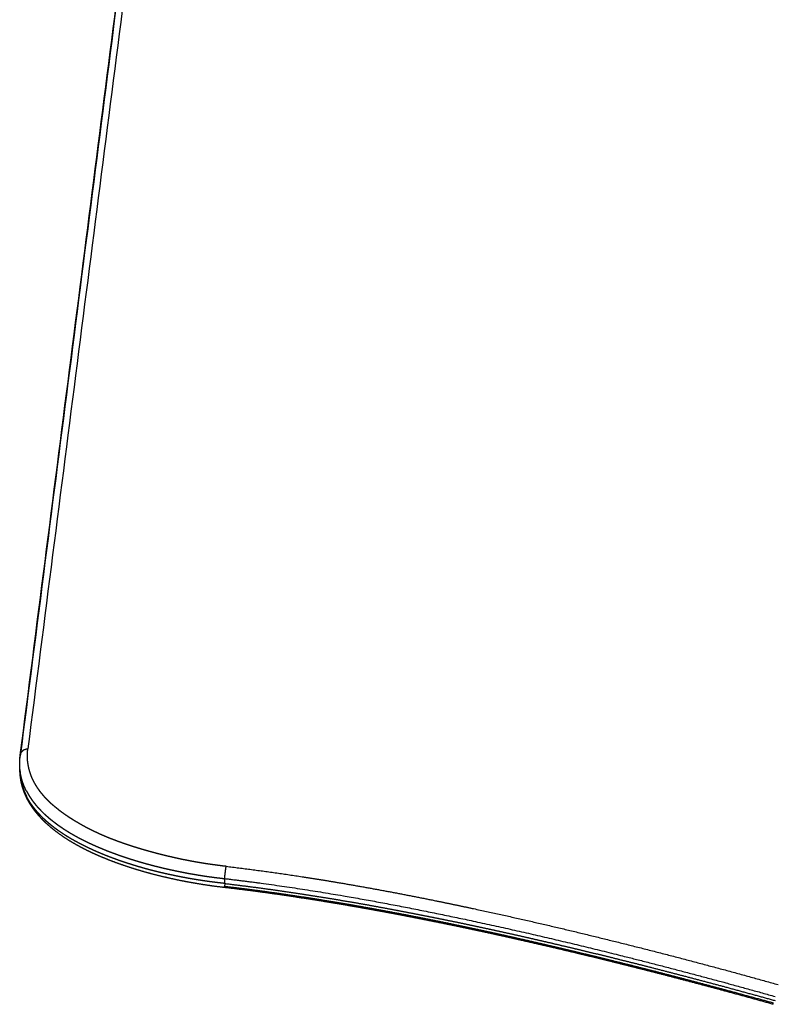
# Model space of a CAD drawing. Header units: millimetres. Extents: x -3355 to -830, y -2775 to -1049.
# Tile 64 of 103: x -1542 to -1445, y -1924 to -1797. Entities that reach past the tile are written whole.
import ezdxf

# ---------------------------------------------------------------- set-up
doc = ezdxf.new("R2010")
doc.units = ezdxf.units.MM
doc.layers.add('Make2D$Visible$Curvas', color=7, linetype='Continuous')

msp = doc.modelspace()

# ---------------------------------------------------------------- linework, layer by layer
at = {"layer": 'Make2D$Visible$Curvas', "color": 253, "lineweight": -3, "true_color": 0x98aaaf}
for points, weights, degree in [([(-1516.67, -1698.82), (-1541.19, -1890.58)], [6595.36375986, 6293.66865644], 1), ([(-1517.62, -1699.76), (-1542.18, -1891.54)], [6595.83682732, 6294.14057749], 1), ([(-1542.17, -1891.4), (-1517.61, -1699.62)], [5418.11873037, 5677.82763944], 1), ([(-1542.23, -1892.87), (-1542.26, -1892.38), (-1542.24, -1891.89), (-1542.17, -1891.4)], [6292.14527071, 6292.78515498, 6293.4266518, 6294.07045212], 3), ([(-1542.18, -1891.54), (-1542.18, -1891.49), (-1542.18, -1891.43)], [6294.14057749, 6280.26520617, 6288.7723224], 2), ([(-1541.66, -1890.71), (-1542.12, -1890.94), (-1542.17, -1891.4)], [5682.72870704, 5387.32018719, 6294.07042327], 2), ([(-1541.66, -1890.71), (-1541.44, -1890.6), (-1541.19, -1890.58)], [5682.75372063, 5832.90213104, 6293.66865644], 2), ([(-1542.23, -1892.87), (-1542.23, -1892.87), (-1542.23, -1892.87), (-1542.23, -1892.87)], [6292.14069695, 6292.14216035, 6292.14362364, 6292.14508682], 3), ([(-1542.23, -1892.88), (-1542.23, -1892.87)], [6006.8653808, 6006.86248438], 1), ([(-1542.2, -1893.62), (-1542.23, -1892.99)], [6007.2369255, 6006.9198223], 1), ([(-1542.21, -1893.25), (-1542.21, -1893.37), (-1542.2, -1893.49), (-1542.2, -1893.62)], [6293.10977066, 6292.91760444, 6292.72528449, 6292.53289509], 3), ([(-1515.79, -1907.94), (-1515.82, -1907.31)], [6273.21276266, 6272.877937], 1), ([(-1515.84, -1908.3), (-1515.84, -1908.3), (-1515.83, -1908.3), (-1515.83, -1908.3)], [6274.55086128, 6274.551041, 6274.55122075, 6274.55140054], 3)]:
    msp.add_rational_spline(points, weights, degree=degree, dxfattribs=at)
for points, weights, knots in [([(-1542.24, -1892.73), (-1542.24, -1892.69), (-1542.24, -1892.64), (-1542.24, -1892.6), (-1542.24, -1892.5), (-1542.24, -1892.41), (-1542.24, -1892.32), (-1542.24, -1892.22), (-1542.23, -1892.13), (-1542.23, -1892.04), (-1542.22, -1891.95), (-1542.21, -1891.85), (-1542.2, -1891.76), (-1542.2, -1891.69), (-1542.19, -1891.62), (-1542.18, -1891.54)], [6292.3561769, 6292.4233055, 6292.4901131, 6292.55652872, 6292.70005085, 6292.84174229, 6292.98089059, 6293.1227887, 6293.26204199, 6293.39790183, 6293.54048621, 6293.67933269, 6293.81358671, 6293.9259305, 6294.03505868, 6294.14057749], [37.181109, 37.181109, 37.181109, 37.181109, 37.410672, 37.410672, 37.410672, 37.893972, 37.893972, 37.893972, 38.368797, 38.368797, 38.368797, 38.842289, 38.842289, 38.842289, 39.215086, 39.215086, 39.215086, 39.215086]), ([(-1515.62, -1905.73), (-1515.76, -1905.72), (-1515.91, -1905.7), (-1516.05, -1905.69), (-1516.33, -1905.65), (-1516.61, -1905.62), (-1516.9, -1905.58), (-1517.18, -1905.54), (-1517.46, -1905.5), (-1517.74, -1905.46), (-1518.02, -1905.42), (-1518.31, -1905.38), (-1518.6, -1905.33), (-1518.85, -1905.29), (-1519.11, -1905.25), (-1519.37, -1905.2), (-1519.63, -1905.16), (-1519.89, -1905.11), (-1520.16, -1905.06), (-1520.42, -1905.01), (-1520.67, -1904.96), (-1520.93, -1904.91), (-1520.97, -1904.9), (-1521.01, -1904.89), (-1521.05, -1904.89), (-1521.3, -1904.84), (-1521.55, -1904.78), (-1521.81, -1904.73), (-1522.08, -1904.67), (-1522.36, -1904.61), (-1522.63, -1904.54), (-1522.9, -1904.48), (-1523.18, -1904.42), (-1523.45, -1904.35), (-1523.71, -1904.29), (-1523.97, -1904.22), (-1524.22, -1904.16), (-1524.49, -1904.09), (-1524.75, -1904.02), (-1525.01, -1903.95), (-1525.3, -1903.87), (-1525.59, -1903.79), (-1525.88, -1903.71), (-1526.23, -1903.61), (-1526.57, -1903.51), (-1526.91, -1903.41), (-1526.94, -1903.4), (-1526.96, -1903.39), (-1526.99, -1903.38), (-1527.33, -1903.28), (-1527.67, -1903.17), (-1528.01, -1903.06), (-1528.2, -1903), (-1528.39, -1902.93), (-1528.58, -1902.87), (-1528.82, -1902.79), (-1529.07, -1902.7), (-1529.31, -1902.61), (-1529.55, -1902.53), (-1529.79, -1902.44), (-1530.02, -1902.35), (-1530.26, -1902.26), (-1530.49, -1902.17), (-1530.72, -1902.08), (-1530.94, -1901.99), (-1531.16, -1901.9), (-1531.37, -1901.81), (-1531.65, -1901.69), (-1531.92, -1901.57), (-1532.19, -1901.45), (-1532.25, -1901.42), (-1532.31, -1901.39), (-1532.37, -1901.36), (-1532.63, -1901.24), (-1532.9, -1901.11), (-1533.16, -1900.98), (-1533.22, -1900.95), (-1533.29, -1900.91), (-1533.36, -1900.88), (-1533.59, -1900.76), (-1533.82, -1900.63), (-1534.05, -1900.51), (-1534.27, -1900.39), (-1534.49, -1900.26), (-1534.71, -1900.13), (-1534.93, -1900.01), (-1535.14, -1899.88), (-1535.35, -1899.75), (-1535.52, -1899.64), (-1535.7, -1899.53), (-1535.87, -1899.42), (-1536.05, -1899.29), (-1536.24, -1899.17), (-1536.42, -1899.04), (-1536.54, -1898.95), (-1536.67, -1898.87), (-1536.79, -1898.78), (-1536.96, -1898.65), (-1537.13, -1898.52), (-1537.29, -1898.39), (-1537.43, -1898.28), (-1537.56, -1898.18), (-1537.69, -1898.07), (-1537.84, -1897.94), (-1537.98, -1897.82), (-1538.12, -1897.7), (-1538.26, -1897.57), (-1538.39, -1897.45), (-1538.52, -1897.32), (-1538.65, -1897.2), (-1538.77, -1897.07), (-1538.89, -1896.94), (-1538.96, -1896.87), (-1539.02, -1896.8), (-1539.09, -1896.72), (-1539.21, -1896.58), (-1539.33, -1896.44), (-1539.45, -1896.3), (-1539.55, -1896.16), (-1539.66, -1896.03), (-1539.75, -1895.89), (-1539.86, -1895.74), (-1539.95, -1895.6), (-1540.05, -1895.45), (-1540.07, -1895.41), (-1540.1, -1895.37), (-1540.12, -1895.33), (-1540.21, -1895.18), (-1540.3, -1895.02), (-1540.39, -1894.87), (-1540.47, -1894.71), (-1540.54, -1894.55), (-1540.62, -1894.39), (-1540.69, -1894.23), (-1540.75, -1894.08), (-1540.81, -1893.91), (-1540.84, -1893.83), (-1540.87, -1893.75), (-1540.89, -1893.67), (-1540.94, -1893.53), (-1540.98, -1893.38), (-1541.02, -1893.24), (-1541.06, -1893.08), (-1541.1, -1892.93), (-1541.12, -1892.77), (-1541.15, -1892.62), (-1541.18, -1892.46), (-1541.2, -1892.3), (-1541.22, -1892.13), (-1541.23, -1891.96), (-1541.24, -1891.78), (-1541.24, -1891.59), (-1541.24, -1891.39), (-1541.24, -1891.19), (-1541.23, -1890.99), (-1541.21, -1890.78), (-1541.19, -1890.58)], [6273.27150209, 6273.26106618, 6273.25156406, 6273.24305128, 6273.22681378, 6273.21417337, 6273.20552218, 6273.19709632, 6273.19245457, 6273.19199634, 6273.19154618, 6273.19513339, 6273.20317346, 6273.21031908, 6273.22088892, 6273.23504926, 6273.2492096, 6273.26696068, 6273.28841778, 6273.30925402, 6273.33358485, 6273.36146687, 6273.36553144, 6273.36967139, 6273.3738867, 6273.40218782, 6273.43388988, 6273.4689589, 6273.50698329, 6273.5489951, 6273.59486715, 6273.6407392, 6273.69047138, 6273.7438815, 6273.79499841, 6273.84948373, 6273.9071323, 6273.96650502, 6274.02923306, 6274.09504566, 6274.16852327, 6274.24588829, 6274.32697721, 6274.42700274, 6274.53269555, 6274.64371422, 6274.65189983, 6274.66011438, 6274.66835769, 6274.78239949, 6274.90194838, 6275.02651875, 6275.09799009, 6275.17115064, 6275.24605926, 6275.34444024, 6275.4458355, 6275.55040719, 6275.65582926, 6275.7644798, 6275.87655485, 6275.9887513, 6276.1043798, 6276.22366456, 6276.33881716, 6276.45735971, 6276.57925668, 6276.73631657, 6276.89894376, 6277.06710612, 6277.1048158, 6277.14280402, 6277.18106995, 6277.35339883, 6277.53135654, 6277.7148957, 6277.76340645, 6277.81230987, 6277.86160288, 6278.03203829, 6278.20712784, 6278.38677314, 6278.56469048, 6278.74707636, 6278.93387885, 6279.11912525, 6279.30871485, 6279.50264132, 6279.66605212, 6279.83247464, 6280.00174857, 6280.18658892, 6280.37482978, 6280.56622201, 6280.70082201, 6280.83697975, 6280.97458624, 6281.16835373, 6281.36499537, 6281.5641731, 6281.73067114, 6281.89894504, 6282.0687403, 6282.25854971, 6282.45026069, 6282.64348348, 6282.83708463, 6283.03220327, 6283.22841434, 6283.4249953, 6283.62267252, 6283.82098937, 6283.93686813, 6284.05298571, 6284.16933217, 6284.39123178, 6284.61396145, 6284.8374859, 6285.04987756, 6285.26298736, 6285.47681773, 6285.70455375, 6285.933107, 6286.16251665, 6286.22443636, 6286.28641718, 6286.34846049, 6286.59129183, 6286.83507892, 6287.07991721, 6287.32550568, 6287.5721521, 6287.81996965, 6288.06770123, 6288.31660343, 6288.56680171, 6288.69176303, 6288.81704138, 6288.94267376, 6289.16735787, 6289.39317418, 6289.62033859, 6289.85682563, 6290.09477405, 6290.33441327, 6290.5740525, 6290.81538289, 6291.05863028, 6291.31988729, 6291.58335499, 6291.84867244, 6292.14700911, 6292.44768495, 6292.7501566, 6293.05469218, 6293.36104791, 6293.66865644], [0, 0, 0, 0, 0.384194, 0.384194, 0.384194, 1.134077, 1.134077, 1.134077, 1.88702, 1.88702, 1.88702, 2.64962, 2.64962, 2.64962, 3.346777, 3.346777, 3.346777, 4.059696, 4.059696, 4.059696, 4.763995, 4.763995, 4.763995, 4.86747, 4.86747, 4.86747, 5.566416, 5.566416, 5.566416, 6.330419, 6.330419, 6.330419, 7.098007, 7.098007, 7.098007, 7.833362, 7.833362, 7.833362, 8.588803, 8.588803, 8.588803, 9.427116, 9.427116, 9.427116, 10.451836, 10.451836, 10.451836, 10.526931, 10.526931, 10.526931, 11.558787, 11.558787, 11.558787, 12.144481, 12.144481, 12.144481, 12.907937, 12.907937, 12.907937, 13.673058, 13.673058, 13.673058, 14.436706, 14.436706, 14.436706, 15.173709, 15.173709, 15.173709, 16.124894, 16.124894, 16.124894, 16.338587, 16.338587, 16.338587, 17.303762, 17.303762, 17.303762, 17.559762, 17.559762, 17.559762, 18.448769, 18.448769, 18.448769, 19.336279, 19.336279, 19.336279, 20.224956, 20.224956, 20.224956, 20.981079, 20.981079, 20.981079, 21.812779, 21.812779, 21.812779, 22.400278, 22.400278, 22.400278, 23.229525, 23.229525, 23.229525, 23.922982, 23.922982, 23.922982, 24.696391, 24.696391, 24.696391, 25.467101, 25.467101, 25.467101, 26.232604, 26.232604, 26.232604, 26.675982, 26.675982, 26.675982, 27.51416, 27.51416, 27.51416, 28.302904, 28.302904, 28.302904, 29.136566, 29.136566, 29.136566, 29.360684, 29.360684, 29.360684, 30.235218, 30.235218, 30.235218, 31.109768, 31.109768, 31.109768, 31.983524, 31.983524, 31.983524, 32.420402, 32.420402, 32.420402, 33.204005, 33.204005, 33.204005, 34.025011, 34.025011, 34.025011, 34.853877, 34.853877, 34.853877, 35.755023, 35.755023, 35.755023, 36.781096, 36.781096, 36.781096, 37.826086, 37.826086, 37.826086, 37.826086]), ([(-1541.39, -1895.99), (-1541.39, -1895.98), (-1541.4, -1895.97), (-1541.4, -1895.96), (-1541.44, -1895.88), (-1541.48, -1895.8), (-1541.52, -1895.72), (-1541.55, -1895.65), (-1541.59, -1895.57), (-1541.62, -1895.49), (-1541.66, -1895.41), (-1541.69, -1895.33), (-1541.72, -1895.26), (-1541.75, -1895.18), (-1541.78, -1895.1), (-1541.81, -1895.02), (-1541.83, -1894.94), (-1541.86, -1894.86), (-1541.89, -1894.79), (-1541.91, -1894.71), (-1541.93, -1894.63), (-1541.96, -1894.55), (-1541.96, -1894.54), (-1541.96, -1894.53), (-1541.97, -1894.51), (-1541.99, -1894.45), (-1542, -1894.38), (-1542.02, -1894.32), (-1542.04, -1894.24), (-1542.06, -1894.16), (-1542.07, -1894.09), (-1542.09, -1894.01), (-1542.11, -1893.94), (-1542.12, -1893.86), (-1542.13, -1893.79), (-1542.15, -1893.71), (-1542.16, -1893.64), (-1542.17, -1893.57), (-1542.18, -1893.5), (-1542.19, -1893.43), (-1542.2, -1893.35), (-1542.2, -1893.28), (-1542.21, -1893.21), (-1542.22, -1893.14), (-1542.22, -1893.07), (-1542.23, -1893), (-1542.23, -1892.96), (-1542.23, -1892.92), (-1542.23, -1892.88)], [6287.34677715, 6287.36281219, 6287.37887224, 6287.39495571, 6287.51410542, 6287.63454047, 6287.75560394, 6287.87640856, 6287.99783877, 6288.11922856, 6288.2409442, 6288.36261906, 6288.4835705, 6288.60619014, 6288.72806612, 6288.84847789, 6288.9705455, 6289.09110819, 6289.20940824, 6289.33127703, 6289.45074443, 6289.56697735, 6289.58829277, 6289.6094994, 6289.6305921, 6289.73244763, 6289.83167456, 6289.92849238, 6290.05148035, 6290.17058045, 6290.28625505, 6290.40513368, 6290.5203946, 6290.63255398, 6290.74773979, 6290.85965461, 6290.96886975, 6291.08221629, 6291.19265519, 6291.30083565, 6291.41101255, 6291.51884704, 6291.6250333, 6291.73345788, 6291.84016415, 6291.94589743, 6292.00819652, 6292.07015793, 6292.13193482], [31.386355, 31.386355, 31.386355, 31.386355, 31.443022, 31.443022, 31.443022, 31.869789, 31.869789, 31.869789, 32.297967, 32.297967, 32.297967, 32.725027, 32.725027, 32.725027, 33.150938, 33.150938, 33.150938, 33.570567, 33.570567, 33.570567, 33.984808, 33.984808, 33.984808, 34.058358, 34.058358, 34.058358, 34.402276, 34.402276, 34.402276, 34.814284, 34.814284, 34.814284, 35.212142, 35.212142, 35.212142, 35.597745, 35.597745, 35.597745, 35.977703, 35.977703, 35.977703, 36.348232, 36.348232, 36.348232, 36.714519, 36.714519, 36.714519, 36.92673, 36.92673, 36.92673, 36.92673]), ([(-1542.2, -1893.62), (-1542.19, -1893.77), (-1542.18, -1893.93), (-1542.16, -1894.08), (-1542.13, -1894.35), (-1542.08, -1894.63), (-1542.02, -1894.9), (-1541.98, -1895.09), (-1541.93, -1895.27), (-1541.87, -1895.46), (-1541.86, -1895.48), (-1541.85, -1895.5), (-1541.85, -1895.53), (-1541.78, -1895.73), (-1541.71, -1895.93), (-1541.62, -1896.13), (-1541.54, -1896.33), (-1541.45, -1896.52), (-1541.36, -1896.71)], [6292.53010845, 6292.29537501, 6292.06053951, 6291.8257441, 6291.39937711, 6290.97314088, 6290.5479085, 6290.26012803, 6289.97280791, 6289.6862414, 6289.65078664, 6289.6153441, 6289.57991388, 6289.26406083, 6288.94918636, 6288.63538664, 6288.3362346, 6288.03805912, 6287.7409607], [2.282858, 2.282858, 2.282858, 2.282858, 3.084169, 3.084169, 3.084169, 4.546088, 4.546088, 4.546088, 5.539847, 5.539847, 5.539847, 5.663017, 5.663017, 5.663017, 6.763463, 6.763463, 6.763463, 7.81758, 7.81758, 7.81758, 7.81758]), ([(-1515.85, -1908.46), (-1516.66, -1908.37), (-1517.48, -1908.26), (-1518.28, -1908.14), (-1519.07, -1908.02), (-1519.85, -1907.89), (-1520.62, -1907.74), (-1521.4, -1907.6), (-1522.16, -1907.44), (-1522.91, -1907.27), (-1523.67, -1907.1), (-1524.41, -1906.92), (-1525.14, -1906.73), (-1525.86, -1906.54), (-1526.58, -1906.33), (-1527.28, -1906.12), (-1527.98, -1905.9), (-1528.66, -1905.68), (-1529.33, -1905.44), (-1530, -1905.21), (-1530.65, -1904.96), (-1531.27, -1904.7), (-1531.9, -1904.44), (-1532.51, -1904.18), (-1533.1, -1903.9), (-1533.69, -1903.62), (-1534.26, -1903.33), (-1534.8, -1903.03), (-1535.34, -1902.73), (-1535.86, -1902.42), (-1536.35, -1902.1), (-1536.85, -1901.77), (-1537.31, -1901.44), (-1537.75, -1901.1), (-1538.19, -1900.75), (-1538.6, -1900.4), (-1538.99, -1900.03), (-1539.37, -1899.66), (-1539.72, -1899.28), (-1540.04, -1898.89), (-1540.36, -1898.5), (-1540.65, -1898.1), (-1540.9, -1897.69), (-1541.16, -1897.27), (-1541.38, -1896.85), (-1541.56, -1896.41), (-1541.75, -1895.97), (-1541.89, -1895.52), (-1542, -1895.06), (-1542.11, -1894.58), (-1542.17, -1894.11), (-1542.2, -1893.63), (-1542.2, -1893.62), (-1542.2, -1893.62), (-1542.2, -1893.62)], [6274.02393208, 6273.97456112, 6273.9545162, 6273.96415577, 6273.97354406, 6274.01109233, 6274.07685096, 6274.14245527, 6274.23613076, 6274.35763029, 6274.47884696, 6274.62775397, 6274.80379287, 6274.97975598, 6275.18281487, 6275.41209201, 6275.64161904, 6275.89740446, 6276.17825137, 6276.45971594, 6276.7663327, 6277.09659619, 6277.42795431, 6277.7831029, 6278.160239, 6278.53909973, 6278.94016431, 6279.36133053, 6279.78451826, 6280.22809177, 6280.68963183, 6281.15329029, 6281.63532877, 6282.13297318, 6282.63297809, 6283.14923963, 6283.67860702, 6284.21029743, 6284.75598343, 6285.3122793, 6285.87082026, 6286.44088821, 6287.01931666, 6287.59844298, 6288.1863201, 6288.78071184, 6289.38875002, 6290.0030395, 6290.6224059, 6291.25523467, 6291.89177313, 6292.53161218, 6292.5321713, 6292.53273042, 6292.53328954], [0.978776, 0.978776, 0.978776, 0.978776, 3.143626, 3.143626, 3.143626, 5.251785, 5.251785, 5.251785, 7.35507, 7.35507, 7.35507, 9.453442, 9.453442, 9.453442, 11.550909, 11.550909, 11.550909, 13.650651, 13.650651, 13.650651, 15.754999, 15.754999, 15.754999, 17.866316, 17.866316, 17.866316, 19.987304, 19.987304, 19.987304, 22.11853, 22.11853, 22.11853, 24.259665, 24.259665, 24.259665, 26.411147, 26.411147, 26.411147, 28.572238, 28.572238, 28.572238, 30.742011, 30.742011, 30.742011, 32.914002, 32.914002, 32.914002, 35.135333, 35.135333, 35.135333, 37.404549, 37.404549, 37.404549, 37.406533, 37.406533, 37.406533, 37.406533]), ([(-1541.39, -1895.99), (-1541.35, -1896.05), (-1541.32, -1896.12), (-1541.28, -1896.18), (-1541.24, -1896.26), (-1541.2, -1896.34), (-1541.16, -1896.41), (-1541.11, -1896.49), (-1541.07, -1896.56), (-1541.02, -1896.63), (-1541, -1896.68), (-1540.97, -1896.72), (-1540.94, -1896.76), (-1540.9, -1896.83), (-1540.86, -1896.9), (-1540.81, -1896.96), (-1540.77, -1897.02), (-1540.73, -1897.09), (-1540.68, -1897.15), (-1540.64, -1897.21), (-1540.59, -1897.27), (-1540.55, -1897.34), (-1540.5, -1897.4), (-1540.45, -1897.46), (-1540.41, -1897.52), (-1540.4, -1897.53), (-1540.39, -1897.54), (-1540.38, -1897.56), (-1540.33, -1897.62), (-1540.28, -1897.68), (-1540.23, -1897.74), (-1540.18, -1897.8), (-1540.13, -1897.86), (-1540.08, -1897.92), (-1540.02, -1897.99), (-1539.97, -1898.05), (-1539.91, -1898.11), (-1539.86, -1898.17), (-1539.8, -1898.23), (-1539.74, -1898.3), (-1539.7, -1898.34), (-1539.65, -1898.39), (-1539.61, -1898.44), (-1539.5, -1898.55), (-1539.38, -1898.67), (-1539.26, -1898.79), (-1539.14, -1898.91), (-1539.01, -1899.03), (-1538.87, -1899.15), (-1538.73, -1899.27), (-1538.59, -1899.4), (-1538.44, -1899.53), (-1538.29, -1899.65), (-1538.13, -1899.78), (-1537.96, -1899.91), (-1537.79, -1900.04), (-1537.62, -1900.17), (-1537.44, -1900.31), (-1537.4, -1900.34), (-1537.35, -1900.37), (-1537.31, -1900.4), (-1537.2, -1900.48), (-1537.08, -1900.56), (-1536.96, -1900.64), (-1536.84, -1900.72), (-1536.72, -1900.81), (-1536.6, -1900.89), (-1536.47, -1900.97), (-1536.35, -1901.05), (-1536.22, -1901.13), (-1536.09, -1901.21), (-1535.96, -1901.29), (-1535.83, -1901.37), (-1535.7, -1901.45), (-1535.57, -1901.52), (-1535.44, -1901.6), (-1535.3, -1901.68), (-1535.17, -1901.75), (-1535.03, -1901.83), (-1534.9, -1901.9), (-1534.76, -1901.98), (-1534.62, -1902.05), (-1534.49, -1902.12), (-1534.35, -1902.2), (-1534.21, -1902.27), (-1534.07, -1902.34), (-1533.93, -1902.41), (-1533.79, -1902.48), (-1533.66, -1902.54), (-1533.53, -1902.6), (-1533.41, -1902.66), (-1533.24, -1902.74), (-1533.08, -1902.81), (-1532.92, -1902.89), (-1532.85, -1902.92), (-1532.79, -1902.95), (-1532.72, -1902.98), (-1532.56, -1903.05), (-1532.4, -1903.12), (-1532.24, -1903.19), (-1532.08, -1903.26), (-1531.92, -1903.33), (-1531.76, -1903.39), (-1531.6, -1903.46), (-1531.44, -1903.53), (-1531.29, -1903.59), (-1531.13, -1903.65), (-1530.97, -1903.72), (-1530.81, -1903.78), (-1530.65, -1903.84), (-1530.49, -1903.9), (-1530.33, -1903.96), (-1530.32, -1903.96), (-1530.32, -1903.97), (-1530.31, -1903.97), (-1530.18, -1904.02), (-1530.05, -1904.06), (-1529.93, -1904.11), (-1529.79, -1904.16), (-1529.66, -1904.21), (-1529.52, -1904.26), (-1529.39, -1904.3), (-1529.26, -1904.35), (-1529.13, -1904.39), (-1529, -1904.44), (-1528.86, -1904.49), (-1528.73, -1904.53), (-1528.6, -1904.58), (-1528.46, -1904.62), (-1528.33, -1904.66), (-1528.19, -1904.71), (-1528.06, -1904.75), (-1527.92, -1904.8), (-1527.78, -1904.84), (-1527.64, -1904.88), (-1527.49, -1904.93), (-1527.48, -1904.93), (-1527.46, -1904.94), (-1527.44, -1904.95), (-1527.3, -1904.99), (-1527.16, -1905.03), (-1527.01, -1905.08), (-1526.84, -1905.13), (-1526.66, -1905.18), (-1526.48, -1905.23), (-1526.22, -1905.31), (-1525.96, -1905.38), (-1525.69, -1905.45), (-1525.42, -1905.52), (-1525.15, -1905.6), (-1524.87, -1905.67), (-1524.59, -1905.74), (-1524.31, -1905.81), (-1524.01, -1905.88), (-1523.73, -1905.95), (-1523.43, -1906.02), (-1523.13, -1906.09), (-1522.83, -1906.15), (-1522.53, -1906.22), (-1522.22, -1906.28), (-1521.92, -1906.35), (-1521.62, -1906.41), (-1521.31, -1906.47), (-1521.16, -1906.5), (-1521, -1906.53), (-1520.85, -1906.56), (-1520.53, -1906.62), (-1520.2, -1906.68), (-1519.86, -1906.74), (-1519.53, -1906.8), (-1519.2, -1906.85), (-1518.86, -1906.9), (-1518.53, -1906.96), (-1518.19, -1907.01), (-1517.84, -1907.06), (-1517.51, -1907.1), (-1517.18, -1907.15), (-1516.83, -1907.19), (-1516.5, -1907.23), (-1516.16, -1907.27), (-1515.82, -1907.31)], [6287.34677715, 6287.24316892, 6287.14060448, 6287.03950962, 6286.91860336, 6286.79979928, 6286.68380686, 6286.5660483, 6286.45118774, 6286.33994669, 6286.27023259, 6286.20192853, 6286.13485618, 6286.03104445, 6285.9301827, 6285.83162011, 6285.73014566, 6285.63110812, 6285.53381164, 6285.43509517, 6285.33817088, 6285.24232778, 6285.14496725, 6285.0487223, 6284.95286534, 6284.93387156, 6284.91489307, 6284.8959243, 6284.80010746, 6284.70453695, 6284.60850638, 6284.51335523, 6284.41775228, 6284.32103153, 6284.22551478, 6284.12890772, 6284.03059195, 6283.93506741, 6283.83792966, 6283.73863567, 6283.66541594, 6283.59107047, 6283.51565209, 6283.33994169, 6283.15840395, 6282.97174354, 6282.78802541, 6282.59934481, 6282.40642408, 6282.21583731, 6282.02111237, 6281.82299549, 6281.62905383, 6281.43186179, 6281.2321667, 6281.03499255, 6280.83537819, 6280.63408853, 6280.58854107, 6280.54289168, 6280.49717045, 6280.37526309, 6280.25284696, 6280.13046827, 6280.00808957, 6279.88574857, 6279.76396229, 6279.64460979, 6279.52579016, 6279.40795951, 6279.28852703, 6279.17011087, 6279.05315123, 6278.93811429, 6278.82448642, 6278.71265113, 6278.60044499, 6278.49004345, 6278.38179666, 6278.27288118, 6278.16614724, 6278.06191243, 6277.95668915, 6277.85401267, 6277.75416896, 6277.65191744, 6277.55263704, 6277.45659137, 6277.36698613, 6277.28019893, 6277.19603469, 6277.0868611, 6276.9821, 6276.88134911, 6276.83873527, 6276.79683917, 6276.75563072, 6276.6565074, 6276.56136078, 6276.46979492, 6276.3756612, 6276.28531185, 6276.1983503, 6276.10976879, 6276.02470248, 6275.94276675, 6275.85825128, 6275.77706657, 6275.69882753, 6275.61902162, 6275.54228055, 6275.46823393, 6275.46490296, 6275.46157765, 6275.45825793, 6275.39769103, 6275.33898272, 6275.28175224, 6275.2213849, 6275.16266147, 6275.10518496, 6275.04982471, 6274.99562153, 6274.9422653, 6274.88754931, 6274.83372368, 6274.78050278, 6274.72922043, 6274.67849966, 6274.62813049, 6274.57845436, 6274.52912007, 6274.47997207, 6274.43168682, 6274.38358118, 6274.33555463, 6274.32972286, 6274.32389231, 6274.31806285, 6274.27137351, 6274.22474992, 6274.17814635, 6274.12466224, 6274.07118494, 6274.01806185, 6273.94427899, 6273.87117999, 6273.799693, 6273.73106961, 6273.66393218, 6273.59909089, 6273.53554038, 6273.47419594, 6273.41580269, 6273.3590643, 6273.3051125, 6273.25460858, 6273.20477988, 6273.15830779, 6273.11580083, 6273.07513952, 6273.03810275, 6273.00508044, 6272.98910587, 6272.97407139, 6272.96001795, 6272.9302985, 6272.90496409, 6272.88442769, 6272.86454038, 6272.84915257, 6272.83867234, 6272.82842682, 6272.82287146, 6272.82242008, 6272.82198657, 6272.8262608, 6272.83563976, 6272.84477027, 6272.8587386, 6272.877937], [7.828732, 7.828732, 7.828732, 7.828732, 8.19488, 8.19488, 8.19488, 8.620362, 8.620362, 8.620362, 9.034091, 9.034091, 9.034091, 9.282047, 9.282047, 9.282047, 9.650386, 9.650386, 9.650386, 10.014243, 10.014243, 10.014243, 10.372525, 10.372525, 10.372525, 10.730557, 10.730557, 10.730557, 10.801259, 10.801259, 10.801259, 11.159576, 11.159576, 11.159576, 11.520458, 11.520458, 11.520458, 11.887746, 11.887746, 11.887746, 12.259832, 12.259832, 12.259832, 12.546073, 12.546073, 12.546073, 13.252397, 13.252397, 13.252397, 13.999912, 13.999912, 13.999912, 14.787518, 14.787518, 14.787518, 15.604083, 15.604083, 15.604083, 16.452902, 16.452902, 16.452902, 16.650682, 16.650682, 16.650682, 17.187162, 17.187162, 17.187162, 17.733875, 17.733875, 17.733875, 18.275886, 18.275886, 18.275886, 18.82782, 18.82782, 18.82782, 19.369551, 19.369551, 19.369551, 19.90833, 19.90833, 19.90833, 20.441984, 20.441984, 20.441984, 20.968361, 20.968361, 20.968361, 21.490644, 21.490644, 21.490644, 21.959915, 21.959915, 21.959915, 22.543524, 22.543524, 22.543524, 22.782317, 22.782317, 22.782317, 23.338442, 23.338442, 23.338442, 23.885207, 23.885207, 23.885207, 24.418723, 24.418723, 24.418723, 24.947052, 24.947052, 24.947052, 25.465956, 25.465956, 25.465956, 25.488872, 25.488872, 25.488872, 25.901405, 25.901405, 25.901405, 26.328532, 26.328532, 26.328532, 26.736962, 26.736962, 26.736962, 27.157745, 27.157745, 27.157745, 27.569746, 27.569746, 27.569746, 27.986835, 27.986835, 27.986835, 28.411222, 28.411222, 28.411222, 28.46394, 28.46394, 28.46394, 28.896972, 28.896972, 28.896972, 29.4198, 29.4198, 29.4198, 30.190821, 30.190821, 30.190821, 30.977105, 30.977105, 30.977105, 31.788609, 31.788609, 31.788609, 32.61312, 32.61312, 32.61312, 33.458786, 33.458786, 33.458786, 34.295759, 34.295759, 34.295759, 34.710523, 34.710523, 34.710523, 35.609479, 35.609479, 35.609479, 36.508895, 36.508895, 36.508895, 37.416354, 37.416354, 37.416354, 38.314719, 38.314719, 38.314719, 39.215086, 39.215086, 39.215086, 39.215086]), ([(-1515.79, -1907.94), (-1516.29, -1907.89), (-1516.79, -1907.83), (-1517.28, -1907.77), (-1517.62, -1907.72), (-1517.95, -1907.68), (-1518.28, -1907.63), (-1518.79, -1907.56), (-1519.29, -1907.48), (-1519.78, -1907.4), (-1520.08, -1907.35), (-1520.38, -1907.3), (-1520.68, -1907.24), (-1521.18, -1907.15), (-1521.68, -1907.05), (-1522.17, -1906.95), (-1522.46, -1906.89), (-1522.74, -1906.83), (-1523.03, -1906.77), (-1523.42, -1906.69), (-1523.8, -1906.6), (-1524.18, -1906.51), (-1524.56, -1906.42), (-1524.93, -1906.32), (-1525.3, -1906.23), (-1525.67, -1906.13), (-1526.05, -1906.03), (-1526.41, -1905.92), (-1526.77, -1905.82), (-1527.13, -1905.72), (-1527.48, -1905.61), (-1527.61, -1905.57), (-1527.74, -1905.53), (-1527.86, -1905.49), (-1528.18, -1905.39), (-1528.49, -1905.29), (-1528.8, -1905.19), (-1529.06, -1905.1), (-1529.32, -1905.01), (-1529.57, -1904.92), (-1529.88, -1904.81), (-1530.17, -1904.7), (-1530.47, -1904.59), (-1530.76, -1904.48), (-1531.06, -1904.37), (-1531.34, -1904.25), (-1531.41, -1904.22), (-1531.48, -1904.2), (-1531.54, -1904.17), (-1531.83, -1904.05), (-1532.11, -1903.93), (-1532.39, -1903.81), (-1532.53, -1903.75), (-1532.67, -1903.69), (-1532.81, -1903.62), (-1533, -1903.53), (-1533.2, -1903.45), (-1533.39, -1903.35), (-1533.68, -1903.21), (-1533.97, -1903.07), (-1534.25, -1902.93), (-1534.54, -1902.78), (-1534.82, -1902.63), (-1535.09, -1902.48), (-1535.36, -1902.33), (-1535.62, -1902.18), (-1535.88, -1902.03), (-1536.14, -1901.87), (-1536.39, -1901.71), (-1536.64, -1901.55), (-1536.76, -1901.47), (-1536.89, -1901.39), (-1537.01, -1901.3), (-1537.19, -1901.18), (-1537.37, -1901.05), (-1537.54, -1900.93), (-1537.7, -1900.81), (-1537.86, -1900.69), (-1538.01, -1900.57), (-1538.18, -1900.44), (-1538.34, -1900.3), (-1538.5, -1900.17), (-1538.66, -1900.04), (-1538.81, -1899.9), (-1538.96, -1899.77), (-1539.04, -1899.69), (-1539.13, -1899.61), (-1539.21, -1899.53), (-1539.35, -1899.39), (-1539.49, -1899.25), (-1539.62, -1899.11), (-1539.76, -1898.97), (-1539.88, -1898.83), (-1540.01, -1898.69), (-1540.06, -1898.63), (-1540.12, -1898.56), (-1540.17, -1898.5), (-1540.18, -1898.48), (-1540.2, -1898.46), (-1540.22, -1898.44), (-1540.37, -1898.25), (-1540.51, -1898.06), (-1540.65, -1897.87), (-1540.78, -1897.68), (-1540.91, -1897.5), (-1541.02, -1897.31), (-1541.14, -1897.11), (-1541.25, -1896.91), (-1541.35, -1896.72), (-1541.35, -1896.71), (-1541.36, -1896.71), (-1541.36, -1896.71)], [6273.21276266, 6273.18457088, 6273.16746734, 6273.16118045, 6273.15689262, 6273.15763583, 6273.16331851, 6273.1719223, 6273.19184942, 6273.22269021, 6273.24164982, 6273.26473367, 6273.29184363, 6273.33745279, 6273.39445779, 6273.46230759, 6273.50229582, 6273.54605615, 6273.59350119, 6273.65884188, 6273.73116914, 6273.81025632, 6273.88869661, 6273.97378689, 6274.06535356, 6274.15906684, 6274.25956354, 6274.36666597, 6274.472654, 6274.58511126, 6274.70391314, 6274.74630816, 6274.78951156, 6274.83351733, 6274.94549105, 6275.06264625, 6275.1849722, 6275.28791589, 6275.39452243, 6275.50481034, 6275.6361953, 6275.77280383, 6275.91468021, 6276.05628658, 6276.20314095, 6276.35532781, 6276.39096654, 6276.42689786, 6276.46312317, 6276.61722314, 6276.77664032, 6276.9414795, 6277.02600456, 6277.11195583, 6277.19935087, 6277.32106949, 6277.44556455, 6277.57285742, 6277.76844139, 6277.9706294, 6278.17949073, 6278.38835206, 6278.60388693, 6278.82618625, 6279.04406553, 6279.26844337, 6279.49939734, 6279.73035131, 6279.96788166, 6280.21207741, 6280.33586868, 6280.46137301, 6280.58860008, 6280.77668473, 6280.96856692, 6281.16392465, 6281.34549431, 6281.53006572, 6281.71735219, 6281.91828602, 6282.12234519, 6282.32913707, 6282.53605503, 6282.74570879, 6282.95767545, 6283.08042187, 6283.20394337, 6283.32815382, 6283.54301976, 6283.75994843, 6283.97847148, 6284.19737409, 6284.41787634, 6284.63948832, 6284.73937825, 6284.83949341, 6284.93978791, 6284.96956155, 6284.9993519, 6285.02915873, 6285.32417247, 6285.6207984, 6285.91883989, 6286.21283662, 6286.50821115, 6286.80480781, 6287.11144172, 6287.41938205, 6287.7284896, 6287.73264642, 6287.73680345, 6287.7409607], [0, 0, 0, 0, 1.323707, 1.323707, 1.323707, 2.218481, 2.218481, 2.218481, 3.560249, 3.560249, 3.560249, 4.377046, 4.377046, 4.377046, 5.737187, 5.737187, 5.737187, 6.530277, 6.530277, 6.530277, 7.613092, 7.613092, 7.613092, 8.677634, 8.677634, 8.677634, 9.759046, 9.759046, 9.759046, 10.822754, 10.822754, 10.822754, 11.20107, 11.20107, 11.20107, 12.161494, 12.161494, 12.161494, 12.968266, 12.968266, 12.968266, 13.929364, 13.929364, 13.929364, 14.890476, 14.890476, 14.890476, 15.11601, 15.11601, 15.11601, 16.078395, 16.078395, 16.078395, 16.574128, 16.574128, 16.574128, 17.267614, 17.267614, 17.267614, 18.340944, 18.340944, 18.340944, 19.425129, 19.425129, 19.425129, 20.499882, 20.499882, 20.499882, 21.588217, 21.588217, 21.588217, 22.145582, 22.145582, 22.145582, 22.976807, 22.976807, 22.976807, 23.755638, 23.755638, 23.755638, 24.595759, 24.595759, 24.595759, 25.438824, 25.438824, 25.438824, 25.927213, 25.927213, 25.927213, 26.770849, 26.770849, 26.770849, 27.612378, 27.612378, 27.612378, 27.989883, 27.989883, 27.989883, 28.10169, 28.10169, 28.10169, 29.202285, 29.202285, 29.202285, 30.278174, 30.278174, 30.278174, 31.381931, 31.381931, 31.381931, 31.396681, 31.396681, 31.396681, 31.396681]), ([(-1515.66, -1906.04), (-1515.66, -1906.01), (-1515.65, -1905.98), (-1515.65, -1905.96), (-1515.65, -1905.93), (-1515.64, -1905.9), (-1515.64, -1905.88), (-1515.64, -1905.85), (-1515.63, -1905.82), (-1515.63, -1905.8), (-1515.63, -1905.78), (-1515.62, -1905.75), (-1515.62, -1905.73)], [6272.96524553, 6272.98493756, 6273.00581132, 6273.02762555, 6273.05149171, 6273.0764834, 6273.10233802, 6273.12836976, 6273.15527683, 6273.18283923, 6273.21174158, 6273.24136477, 6273.27150209], [1.1941066, 1.1941066, 1.1941066, 1.1941066, 1.2881428, 1.2881428, 1.2881428, 1.3904039, 1.3904039, 1.3904039, 1.491918, 1.491918, 1.491918, 1.596222, 1.596222, 1.596222, 1.596222]), ([(-1515.62, -1905.73), (-1512.36, -1906.12), (-1509.12, -1906.56), (-1505.88, -1907.06), (-1504.41, -1907.28), (-1502.94, -1907.52), (-1501.47, -1907.77), (-1497.12, -1908.5), (-1492.79, -1909.31), (-1488.47, -1910.19), (-1486.97, -1910.5), (-1485.47, -1910.81), (-1483.97, -1911.13), (-1477.44, -1912.52), (-1470.95, -1914.04), (-1464.49, -1915.66), (-1457.77, -1917.33), (-1451.1, -1919.11), (-1444.45, -1920.97)], [6273.27150209, 6273.47183934, 6273.70513352, 6273.96556598, 6274.08426241, 6274.20859649, 6274.33801902, 6274.72107895, 6275.14871743, 6275.60915198, 6275.76949936, 6275.93382399, 6276.10162756, 6276.8333996, 6277.63132926, 6278.47889246, 6279.35960738, 6280.29391909, 6281.27088086], [0, 0, 0, 0, 8.65507, 8.65507, 8.65507, 12.597788, 12.597788, 12.597788, 24.262521, 24.262521, 24.262521, 28.32295, 28.32295, 28.32295, 46.02257, 46.02257, 46.02257, 64.408249, 64.408249, 64.408249, 64.408249]), ([(-1515.82, -1907.31), (-1515.81, -1907.27), (-1515.81, -1907.24), (-1515.81, -1907.2), (-1515.8, -1907.16), (-1515.8, -1907.13), (-1515.79, -1907.09), (-1515.79, -1907.05), (-1515.78, -1907.02), (-1515.78, -1906.98), (-1515.77, -1906.95), (-1515.77, -1906.91), (-1515.77, -1906.88), (-1515.76, -1906.83), (-1515.75, -1906.79), (-1515.75, -1906.74), (-1515.75, -1906.72), (-1515.74, -1906.69), (-1515.74, -1906.66), (-1515.73, -1906.62), (-1515.73, -1906.59), (-1515.73, -1906.55), (-1515.72, -1906.52), (-1515.72, -1906.48), (-1515.71, -1906.44), (-1515.71, -1906.42), (-1515.71, -1906.39), (-1515.7, -1906.36), (-1515.7, -1906.33), (-1515.69, -1906.29), (-1515.69, -1906.26), (-1515.69, -1906.23), (-1515.68, -1906.19), (-1515.68, -1906.16), (-1515.67, -1906.12), (-1515.67, -1906.09), (-1515.66, -1906.05)], [6272.877937, 6272.86040383, 6272.84448903, 6272.83020726, 6272.81591422, 6272.80325659, 6272.79236178, 6272.78250118, 6272.77408497, 6272.76723774, 6272.76087233, 6272.75586304, 6272.75233389, 6272.74785501, 6272.74576197, 6272.74613482, 6272.74636952, 6272.7475826, 6272.74976001, 6272.75250935, 6272.75679745, 6272.76255009, 6272.76854054, 6272.77611893, 6272.78514941, 6272.79217387, 6272.80007594, 6272.80888193, 6272.82012083, 6272.83283403, 6272.84703251, 6272.86070094, 6272.87574585, 6272.89212886, 6272.91270869, 6272.93525948, 6272.95972028], [0, 0, 0, 0, 0.107586, 0.107586, 0.107586, 0.217172, 0.217172, 0.217172, 0.317515, 0.317515, 0.317515, 0.411169, 0.411169, 0.411169, 0.530009, 0.530009, 0.530009, 0.60498, 0.60498, 0.60498, 0.699625, 0.699625, 0.699625, 0.79822, 0.79822, 0.79822, 0.874914, 0.874914, 0.874914, 0.972797, 0.972797, 0.972797, 1.067071, 1.067071, 1.067071, 1.185265, 1.185265, 1.185265, 1.185265]), ([(-1515.79, -1907.94), (-1515.79, -1907.97), (-1515.79, -1907.99), (-1515.8, -1908.01), (-1515.8, -1908.04), (-1515.8, -1908.06), (-1515.81, -1908.09), (-1515.81, -1908.11), (-1515.81, -1908.14), (-1515.81, -1908.16), (-1515.82, -1908.18), (-1515.82, -1908.2), (-1515.82, -1908.23), (-1515.83, -1908.25), (-1515.83, -1908.26), (-1515.83, -1908.28), (-1515.83, -1908.29), (-1515.83, -1908.29), (-1515.83, -1908.3)], [6273.21276266, 6273.22400319, 6273.23605267, 6273.24889942, 6273.26515815, 6273.28269565, 6273.30144168, 6273.31990054, 6273.33953099, 6273.3602159, 6273.38078584, 6273.40239814, 6273.42489223, 6273.44722242, 6273.47042094, 6273.4942939, 6273.50116592, 6273.50809376, 6273.51507218], [0, 0, 0, 0, 0.0694905, 0.0694905, 0.0694905, 0.1591886, 0.1591886, 0.1591886, 0.2488438, 0.2488438, 0.2488438, 0.3386534, 0.3386534, 0.3386534, 0.4277648, 0.4277648, 0.4277648, 0.4532006, 0.4532006, 0.4532006, 0.4532006]), ([(-1515.82, -1907.31), (-1511.1, -1907.86), (-1500.53, -1909.39), (-1483.53, -1912.72), (-1464.56, -1917.15), (-1451.48, -1920.64), (-1444.85, -1922.5)], [6272.877937, 6273.16804799, 6273.96976916, 6275.71715471, 6278.04378795, 6279.88031005, 6280.85549401], [0, 0, 0, 0, 12.554914, 28.232555, 45.892043, 64.238184, 64.238184, 64.238184, 64.238184]), ([(-1515.79, -1907.94), (-1514.13, -1908.14), (-1512.48, -1908.35), (-1510.83, -1908.57), (-1509.28, -1908.78), (-1507.74, -1909), (-1506.19, -1909.24), (-1504.74, -1909.46), (-1503.28, -1909.69), (-1501.83, -1909.93), (-1500.44, -1910.16), (-1499.05, -1910.4), (-1497.67, -1910.64), (-1496.33, -1910.88), (-1495, -1911.13), (-1493.66, -1911.38), (-1492.36, -1911.63), (-1491.06, -1911.88), (-1489.75, -1912.14), (-1488.46, -1912.39), (-1487.17, -1912.66), (-1485.88, -1912.92), (-1484.59, -1913.19), (-1483.3, -1913.47), (-1482.01, -1913.74), (-1480.72, -1914.02), (-1479.43, -1914.31), (-1478.15, -1914.59), (-1476.86, -1914.88), (-1475.58, -1915.18), (-1474.3, -1915.47), (-1472.98, -1915.78), (-1471.66, -1916.09), (-1470.35, -1916.4), (-1468.96, -1916.74), (-1467.57, -1917.07), (-1466.18, -1917.41), (-1464.67, -1917.79), (-1463.17, -1918.16), (-1461.66, -1918.54), (-1460, -1918.97), (-1458.34, -1919.4), (-1456.68, -1919.83), (-1454.82, -1920.32), (-1452.96, -1920.81), (-1451.11, -1921.31), (-1449.01, -1921.88), (-1446.92, -1922.45), (-1444.83, -1923.03)], [6273.21276266, 6273.3133505, 6273.42286326, 6273.54019847, 6273.65009906, 6273.76686238, 6273.88972944, 6274.00582015, 6274.1273599, 6274.25380256, 6274.37450293, 6274.499671, 6274.62890283, 6274.75372911, 6274.88234679, 6275.01444441, 6275.14371677, 6275.2763218, 6275.41200829, 6275.54665258, 6275.68433118, 6275.82483071, 6275.96576975, 6276.10954742, 6276.25597391, 6276.40222616, 6276.55112093, 6276.70248771, 6276.85379096, 6277.00756415, 6277.16365074, 6277.32402501, 6277.48684153, 6277.65194467, 6277.82672914, 6278.00407625, 6278.18381767, 6278.37893038, 6278.57686442, 6278.77742517, 6278.99935032, 6279.2244916, 6279.45261322, 6279.70840862, 6279.96795132, 6280.23094879, 6280.52817424, 6280.82981223, 6281.13549412], [0, 0, 0, 0, 4.405219, 4.405219, 4.405219, 8.530421, 8.530421, 8.530421, 12.427449, 12.427449, 12.427449, 16.146991, 16.146991, 16.146991, 19.739335, 19.739335, 19.739335, 23.254525, 23.254525, 23.254525, 26.742443, 26.742443, 26.742443, 30.241034, 30.241034, 30.241034, 33.735251, 33.735251, 33.735251, 37.227809, 37.227809, 37.227809, 40.816123, 40.816123, 40.816123, 44.614666, 44.614666, 44.614666, 48.737861, 48.737861, 48.737861, 53.300062, 53.300062, 53.300062, 58.415476, 58.415476, 58.415476, 64.196378, 64.196378, 64.196378, 64.196378]), ([(-1515.83, -1908.3), (-1515.83, -1908.3), (-1515.83, -1908.3), (-1515.83, -1908.3), (-1514.34, -1908.47), (-1512.86, -1908.66), (-1511.37, -1908.85), (-1511.21, -1908.88), (-1511.05, -1908.9), (-1510.89, -1908.92), (-1509.35, -1909.13), (-1507.82, -1909.35), (-1506.28, -1909.58), (-1504.83, -1909.8), (-1503.38, -1910.03), (-1501.93, -1910.27), (-1500.55, -1910.49), (-1499.17, -1910.73), (-1497.79, -1910.98), (-1496.46, -1911.21), (-1495.13, -1911.46), (-1493.8, -1911.71), (-1492.5, -1911.95), (-1491.2, -1912.21), (-1489.9, -1912.46), (-1488.62, -1912.72), (-1487.33, -1912.98), (-1486.05, -1913.25), (-1484.76, -1913.52), (-1483.47, -1913.79), (-1482.18, -1914.07), (-1481.24, -1914.28), (-1480.3, -1914.48), (-1479.36, -1914.69), (-1479.02, -1914.77), (-1478.68, -1914.84), (-1478.34, -1914.92), (-1477.05, -1915.21), (-1475.77, -1915.5), (-1474.49, -1915.8), (-1473.18, -1916.1), (-1471.87, -1916.41), (-1470.56, -1916.72), (-1469.17, -1917.05), (-1467.78, -1917.39), (-1466.4, -1917.73), (-1464.89, -1918.1), (-1463.39, -1918.47), (-1461.89, -1918.85), (-1460.23, -1919.27), (-1458.57, -1919.7), (-1456.91, -1920.13), (-1455.06, -1920.62), (-1453.2, -1921.11), (-1451.35, -1921.61), (-1449.26, -1922.17), (-1447.18, -1922.74), (-1445.09, -1923.32)], [6274.55140054, 6274.55148165, 6274.55156277, 6274.55164389, 6274.64183468, 6274.73925028, 6274.84289083, 6274.85407031, 6274.86532221, 6274.87664597, 6274.9855908, 6275.1011853, 6275.22291642, 6275.33793385, 6275.45842935, 6275.58397188, 6275.703813, 6275.8282529, 6275.95692168, 6276.08120412, 6276.2094319, 6276.34127671, 6276.47030166, 6276.60279049, 6276.73844088, 6276.87304937, 6277.01077098, 6277.15131577, 6277.29230021, 6277.43612549, 6277.5825044, 6277.68964027, 6277.79814462, 6277.90790558, 6277.94793171, 6277.98812495, 6278.02848375, 6278.17945238, 6278.33273518, 6278.48823825, 6278.64801297, 6278.81013162, 6278.97449379, 6279.14849385, 6279.32500825, 6279.50391978, 6279.69813162, 6279.8951681, 6280.09488193, 6280.31586995, 6280.54013607, 6280.76748466, 6281.02241326, 6281.28121749, 6281.54362842, 6281.83964356, 6282.14024818, 6282.44506387], [-64.003407, -64.003407, -64.003407, -64.003407, -63.99985, -63.99985, -63.99985, -60.045058, -60.045058, -60.045058, -59.618373, -59.618373, -59.618373, -55.5124, -55.5124, -55.5124, -51.63161, -51.63161, -51.63161, -47.926092, -47.926092, -47.926092, -44.346148, -44.346148, -44.346148, -40.842181, -40.842181, -40.842181, -37.364642, -37.364642, -37.364642, -33.8758, -33.8758, -33.8758, -31.322046, -31.322046, -31.322046, -30.390729, -30.390729, -30.390729, -26.906747, -26.906747, -26.906747, -23.326691, -23.326691, -23.326691, -19.536326, -19.536326, -19.536326, -15.421402, -15.421402, -15.421402, -10.867696, -10.867696, -10.867696, -5.761085, -5.761085, -5.761085, 0, 0, 0, 0]), ([(-1515.85, -1908.46), (-1515.85, -1908.46), (-1515.85, -1908.45), (-1515.85, -1908.44), (-1515.85, -1908.44), (-1515.85, -1908.43), (-1515.84, -1908.41), (-1515.84, -1908.4), (-1515.84, -1908.39), (-1515.84, -1908.37), (-1515.84, -1908.36), (-1515.84, -1908.35), (-1515.84, -1908.33), (-1515.83, -1908.32), (-1515.83, -1908.31), (-1515.83, -1908.3)], [6273.9454329, 6273.91007775, 6273.87524701, 6273.84096746, 6273.80652491, 6273.77263685, 6273.73933026, 6273.706774, 6273.67477178, 6273.64337426, 6273.61774228, 6273.59251351, 6273.56773808, 6273.54992595, 6273.53234415, 6273.51507218], [0.6273625, 0.6273625, 0.6273625, 0.6273625, 0.7341361, 0.7341361, 0.7341361, 0.8407965, 0.8407965, 0.8407965, 0.9454418, 0.9454418, 0.9454418, 1.0318008, 1.0318008, 1.0318008, 1.0947557, 1.0947557, 1.0947557, 1.0947557]), ([(-1445.07, -1923.51), (-1447.16, -1922.93), (-1449.25, -1922.36), (-1451.34, -1921.79), (-1453.19, -1921.29), (-1455.05, -1920.8), (-1456.91, -1920.31), (-1458.56, -1919.88), (-1460.22, -1919.45), (-1461.88, -1919.03), (-1463.38, -1918.65), (-1464.88, -1918.28), (-1466.39, -1917.9), (-1467.77, -1917.56), (-1469.16, -1917.23), (-1470.55, -1916.89), (-1471.86, -1916.58), (-1473.17, -1916.27), (-1474.49, -1915.97), (-1475.77, -1915.67), (-1477.05, -1915.38), (-1478.33, -1915.09), (-1479.61, -1914.8), (-1480.9, -1914.52), (-1482.18, -1914.24), (-1483.47, -1913.96), (-1484.76, -1913.69), (-1486.05, -1913.42), (-1487.33, -1913.16), (-1488.62, -1912.89), (-1489.91, -1912.64), (-1491.21, -1912.38), (-1492.51, -1912.13), (-1493.81, -1911.88), (-1495.14, -1911.63), (-1496.47, -1911.39), (-1497.8, -1911.15), (-1499.18, -1910.91), (-1500.56, -1910.67), (-1501.94, -1910.44), (-1503.39, -1910.2), (-1504.84, -1909.97), (-1506.29, -1909.75), (-1507.83, -1909.51), (-1509.37, -1909.29), (-1510.91, -1909.08), (-1512.55, -1908.86), (-1514.2, -1908.65), (-1515.85, -1908.46)], [6281.93657835, 6281.6311616, 6281.32977159, 6281.03280202, 6280.76994829, 6280.51053628, 6280.25488075, 6280.02689924, 6279.80188788, 6279.58009995, 6279.37967706, 6279.18187239, 6278.98689517, 6278.80729131, 6278.63007449, 6278.45542575, 6278.29046294, 6278.12778014, 6277.96754484, 6277.81160557, 6277.65797324, 6277.50681644, 6277.35560873, 6277.20686623, 6277.0607728, 6276.91451853, 6276.77090585, 6276.6301394, 6276.4898261, 6276.35232609, 6276.21786911, 6276.08238711, 6275.94997826, 6275.82091254, 6275.68904402, 6275.56064614, 6275.43605278, 6275.30708308, 6275.18216636, 6275.06173478, 6274.9355986, 6274.8143527, 6274.69857941, 6274.57607285, 6274.45967145, 6274.35014955, 6274.2332686, 6274.12421005, 6274.02409899], [0.959228, 0.959228, 0.959228, 0.959228, 6.730098, 6.730098, 6.730098, 11.837991, 11.837991, 11.837991, 16.392958, 16.392958, 16.392958, 20.509137, 20.509137, 20.509137, 24.300769, 24.300769, 24.300769, 27.882124, 27.882124, 27.882124, 31.367468, 31.367468, 31.367468, 34.853996, 34.853996, 34.853996, 38.344372, 38.344372, 38.344372, 41.82352, 41.82352, 41.82352, 45.329205, 45.329205, 45.329205, 48.911035, 48.911035, 48.911035, 52.618701, 52.618701, 52.618701, 56.502019, 56.502019, 56.502019, 60.611054, 60.611054, 60.611054, 64.996303, 64.996303, 64.996303, 64.996303]), ([(-1445.07, -1923.5), (-1445.08, -1923.5), (-1445.08, -1923.5), (-1445.08, -1923.49), (-1445.08, -1923.49), (-1445.09, -1923.48), (-1445.09, -1923.48), (-1445.09, -1923.47), (-1445.09, -1923.46), (-1445.09, -1923.45), (-1445.1, -1923.44), (-1445.1, -1923.43), (-1445.1, -1923.42), (-1445.1, -1923.4), (-1445.1, -1923.39), (-1445.1, -1923.37), (-1445.1, -1923.36), (-1445.1, -1923.34), (-1445.09, -1923.32)], [6281.95568044, 6281.98267045, 6282.00996684, 6282.03737414, 6282.06615259, 6282.09505253, 6282.12384136, 6282.1526299, 6282.18130643, 6282.2096454, 6282.23811379, 6282.2662407, 6282.29381765, 6282.32170514, 6282.34902953, 6282.37560741, 6282.4004165, 6282.42457474, 6282.44506387], [1.0230478, 1.0230478, 1.0230478, 1.0230478, 1.1059793, 1.1059793, 1.1059793, 1.1941017, 1.1941017, 1.1941017, 1.2825643, 1.2825643, 1.2825643, 1.371049, 1.371049, 1.371049, 1.4594381, 1.4594381, 1.4594381, 1.5411507, 1.5411507, 1.5411507, 1.5411507])]:
    msp.add_rational_spline(points, weights, degree=3, knots=knots, dxfattribs=at)

doc.saveas('drawing.dxf')
